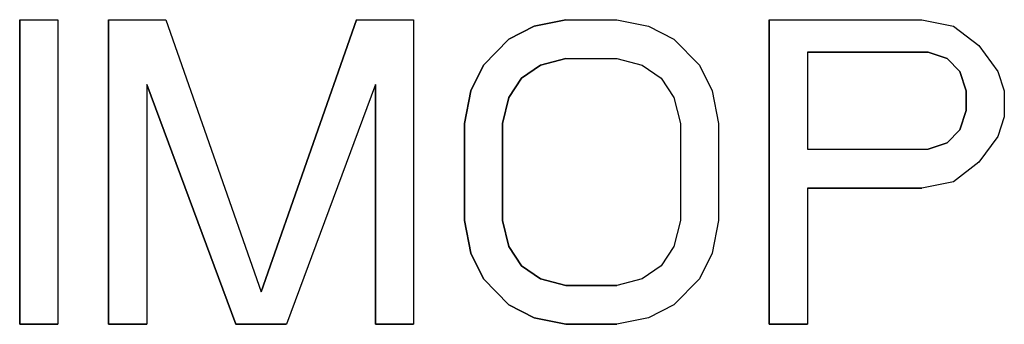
# Model space of a CAD drawing. Header units: millimetres. Extents: x 0 to 594, y 0 to 420.
# Tile 17 of 45: x 227.98 to 248.16, y 333.57 to 339.82. Entities that reach past the tile are written whole.
import ezdxf

# ---------------------------------------------------------------- set-up
doc = ezdxf.new("R2010")
doc.units = ezdxf.units.MM
doc.header["$LTSCALE"] = 32.67
doc.layers.add('06_COURBES', color=7, linetype='CONTINUOUS')
doc.layers.add('08_SURFACES', color=7, linetype='CONTINUOUS')

msp = doc.modelspace()

# ---------------------------------------------------------------- linework, layer by layer
at = {"layer": '06_COURBES', "color": 4, "linetype": 'Continuous'}
for p, q in [((227.97593, 333.56528), (227.97593, 339.81528)), ((227.97593, 339.81528), (228.75718, 339.81528)), ((228.75718, 339.81528), (228.75718, 333.56528)), ((229.79884, 333.56528), (229.79884, 339.81528)), ((229.79884, 339.81528), (230.97072, 339.81528)), ((230.97072, 339.81528), (232.92384, 334.23018)), ((232.92384, 334.23018), (234.87697, 339.81528)), ((234.87697, 339.81528), (236.04884, 339.81528)), ((236.04884, 339.81528), (236.04884, 333.56528)), ((238.00197, 339.41635), (238.5228, 339.6823)), ((238.5228, 339.6823), (239.17384, 339.81528)), ((239.17384, 339.81528), (240.21551, 339.81528)), ((240.21551, 339.81528), (240.86655, 339.6823)), ((240.86655, 339.6823), (241.38738, 339.41635)), ((243.34051, 339.81528), (246.46551, 339.81528)), ((243.34051, 333.56528), (243.34051, 339.81528)), ((246.46551, 339.81528), (247.11655, 339.6823)), ((247.11655, 339.6823), (247.63739, 339.28337)), ((237.48113, 338.88443), (238.00197, 339.41635)), ((241.38738, 339.41635), (241.90822, 338.88443)), ((247.63739, 339.28337), (248.02801, 338.75145)), ((246.59572, 339.15039), (244.12176, 339.15039)), ((244.12176, 339.15039), (244.12176, 337.15571)), ((246.98634, 339.01741), (246.59572, 339.15039)), ((237.22072, 338.35252), (237.48113, 338.88443)), ((238.26238, 338.61848), (238.65301, 338.88443)), ((238.65301, 338.88443), (239.17384, 339.01741)), ((239.17384, 339.01741), (240.21551, 339.01741)), ((240.21551, 339.01741), (240.73634, 338.88443)), ((240.73634, 338.88443), (241.12697, 338.61848)), ((241.90822, 338.88443), (242.16863, 338.35252)), ((247.24676, 338.75145), (246.98634, 339.01741)), ((247.37697, 338.35252), (247.24676, 338.75145)), ((248.02801, 338.75145), (248.15822, 338.35252)), ((230.58009, 338.4855), (230.58009, 333.56528)), ((232.40301, 333.56528), (230.58009, 338.4855)), ((235.26759, 338.4855), (233.44468, 333.56528)), ((235.26759, 333.56528), (235.26759, 338.4855)), ((238.00197, 338.21954), (238.26238, 338.61848)), ((241.12697, 338.61848), (241.38738, 338.21954)), ((237.09051, 337.68762), (237.22072, 338.35252)), ((242.16863, 338.35252), (242.29884, 337.68762)), ((247.37697, 337.95358), (247.37697, 338.35252)), ((248.15822, 338.35252), (248.15822, 337.8206)), ((237.87176, 337.68762), (238.00197, 338.21954)), ((241.38738, 338.21954), (241.51759, 337.68762)), ((247.24676, 337.55465), (247.37697, 337.95358)), ((237.09051, 335.69294), (237.09051, 337.68762)), ((237.87176, 335.69294), (237.87176, 337.68762)), ((241.51759, 337.68762), (241.51759, 335.69294)), ((242.29884, 337.68762), (242.29884, 335.69294)), ((248.15822, 337.8206), (248.02801, 337.42167)), ((246.98634, 337.28869), (247.24676, 337.55465)), ((246.59572, 337.15571), (246.98634, 337.28869)), ((248.02801, 337.42167), (247.63739, 336.88975)), ((244.12176, 337.15571), (246.59572, 337.15571)), ((247.63739, 336.88975), (247.11655, 336.49082)), ((247.11655, 336.49082), (246.46551, 336.35784)), ((246.46551, 336.35784), (244.12176, 336.35784)), ((244.12176, 336.35784), (244.12176, 333.56528)), ((237.22072, 335.02805), (237.09051, 335.69294)), ((238.00197, 335.16103), (237.87176, 335.69294)), ((241.51759, 335.69294), (241.38738, 335.16103)), ((242.29884, 335.69294), (242.16863, 335.02805)), ((237.48113, 334.49613), (237.22072, 335.02805)), ((238.26238, 334.76209), (238.00197, 335.16103)), ((241.38738, 335.16103), (241.12697, 334.76209)), ((242.16863, 335.02805), (241.90822, 334.49613)), ((238.65301, 334.49613), (238.26238, 334.76209)), ((241.12697, 334.76209), (240.73634, 334.49613)), ((238.00197, 333.96422), (237.48113, 334.49613)), ((239.17384, 334.36316), (238.65301, 334.49613)), ((240.73634, 334.49613), (240.21551, 334.36316)), ((241.90822, 334.49613), (241.38738, 333.96422)), ((240.21551, 334.36316), (239.17384, 334.36316)), ((238.5228, 333.69826), (238.00197, 333.96422)), ((241.38738, 333.96422), (240.86655, 333.69826)), ((239.17384, 333.56528), (238.5228, 333.69826)), ((240.86655, 333.69826), (240.21551, 333.56528)), ((228.75718, 333.56528), (227.97593, 333.56528)), ((230.58009, 333.56528), (229.79884, 333.56528)), ((233.44468, 333.56528), (232.40301, 333.56528)), ((236.04884, 333.56528), (235.26759, 333.56528)), ((240.21551, 333.56528), (239.17384, 333.56528)), ((244.12176, 333.56528), (243.34051, 333.56528))]:
    msp.add_line(p, q, dxfattribs=at)
at = {"layer": '08_SURFACES', "color": 7, "linetype": 'Continuous'}
for p, q in [((227.97593, 339.81528), (227.97593, 333.56528)), ((227.97593, 339.81528), (228.75718, 339.81528)), ((228.75718, 339.81528), (228.75718, 333.56528)), ((229.79884, 339.81528), (229.79884, 333.56528)), ((229.79884, 339.81528), (230.97072, 339.81528)), ((230.97072, 339.81528), (232.92384, 334.23018)), ((234.87697, 339.81528), (232.92384, 334.23018)), ((234.87697, 339.81528), (236.04884, 339.81528)), ((236.04884, 339.81528), (236.04884, 333.56528)), ((238.5228, 339.6823), (238.00197, 339.41635)), ((239.17384, 339.81528), (238.5228, 339.6823)), ((239.17384, 339.81528), (240.21551, 339.81528)), ((240.21551, 339.81528), (240.86655, 339.6823)), ((240.86655, 339.6823), (241.38738, 339.41635)), ((243.34051, 339.81528), (246.46551, 339.81528)), ((243.34051, 339.81528), (243.34051, 333.56528)), ((246.46551, 339.81528), (247.11655, 339.6823)), ((247.11655, 339.6823), (247.63739, 339.28337)), ((238.00197, 339.41635), (237.48113, 338.88443)), ((241.38738, 339.41635), (241.90822, 338.88443)), ((247.63739, 339.28337), (248.02801, 338.75145)), ((244.12176, 339.15039), (246.59572, 339.15039)), ((244.12176, 339.15039), (244.12176, 337.15571)), ((246.59572, 339.15039), (246.98634, 339.01741)), ((237.48113, 338.88443), (237.22072, 338.35252)), ((238.65301, 338.88443), (238.26238, 338.61848)), ((239.17384, 339.01741), (238.65301, 338.88443)), ((239.17384, 339.01741), (240.21551, 339.01741)), ((240.21551, 339.01741), (240.73634, 338.88443)), ((240.73634, 338.88443), (241.12697, 338.61848)), ((241.90822, 338.88443), (242.16863, 338.35252)), ((246.98634, 339.01741), (247.24676, 338.75145)), ((247.24676, 338.75145), (247.37697, 338.35252)), ((248.02801, 338.75145), (248.15822, 338.35252)), ((230.58009, 338.4855), (230.58009, 333.56528)), ((230.58009, 338.4855), (232.40301, 333.56528)), ((235.26759, 338.4855), (233.44468, 333.56528)), ((235.26759, 338.4855), (235.26759, 333.56528)), ((238.26238, 338.61848), (238.00197, 338.21954)), ((241.12697, 338.61848), (241.38738, 338.21954)), ((237.22072, 338.35252), (237.09051, 337.68762)), ((242.16863, 338.35252), (242.29884, 337.68762)), ((247.37697, 338.35252), (247.37697, 337.95358)), ((248.15822, 338.35252), (248.15822, 337.8206)), ((238.00197, 338.21954), (237.87176, 337.68762)), ((241.38738, 338.21954), (241.51759, 337.68762)), ((247.37697, 337.95358), (247.24676, 337.55465)), ((237.09051, 337.68762), (237.09051, 335.69294)), ((237.87176, 337.68762), (237.87176, 335.69294)), ((241.51759, 337.68762), (241.51759, 335.69294)), ((242.29884, 337.68762), (242.29884, 335.69294)), ((248.15822, 337.8206), (248.02801, 337.42167)), ((247.24676, 337.55465), (246.98634, 337.28869)), ((246.98634, 337.28869), (246.59572, 337.15571)), ((248.02801, 337.42167), (247.63739, 336.88975)), ((244.12176, 337.15571), (246.59572, 337.15571)), ((247.63739, 336.88975), (247.11655, 336.49082)), ((247.11655, 336.49082), (246.46551, 336.35784)), ((244.12176, 336.35784), (246.46551, 336.35784)), ((244.12176, 336.35784), (244.12176, 333.56528)), ((237.09051, 335.69294), (237.22072, 335.02805)), ((237.87176, 335.69294), (238.00197, 335.16103)), ((241.51759, 335.69294), (241.38738, 335.16103)), ((242.29884, 335.69294), (242.16863, 335.02805)), ((237.22072, 335.02805), (237.48113, 334.49613)), ((238.00197, 335.16103), (238.26238, 334.76209)), ((241.38738, 335.16103), (241.12697, 334.76209)), ((242.16863, 335.02805), (241.90822, 334.49613)), ((238.26238, 334.76209), (238.65301, 334.49613)), ((241.12697, 334.76209), (240.73634, 334.49613)), ((237.48113, 334.49613), (238.00197, 333.96422)), ((238.65301, 334.49613), (239.17384, 334.36316)), ((240.73634, 334.49613), (240.21551, 334.36316)), ((241.90822, 334.49613), (241.38738, 333.96422)), ((239.17384, 334.36316), (240.21551, 334.36316)), ((238.00197, 333.96422), (238.5228, 333.69826)), ((241.38738, 333.96422), (240.86655, 333.69826)), ((238.5228, 333.69826), (239.17384, 333.56528)), ((240.86655, 333.69826), (240.21551, 333.56528)), ((227.97593, 333.56528), (228.75718, 333.56528)), ((229.79884, 333.56528), (230.58009, 333.56528)), ((232.40301, 333.56528), (233.44468, 333.56528)), ((235.26759, 333.56528), (236.04884, 333.56528)), ((239.17384, 333.56528), (240.21551, 333.56528)), ((243.34051, 333.56528), (244.12176, 333.56528))]:
    msp.add_line(p, q, dxfattribs=at)

doc.saveas('drawing.dxf')
